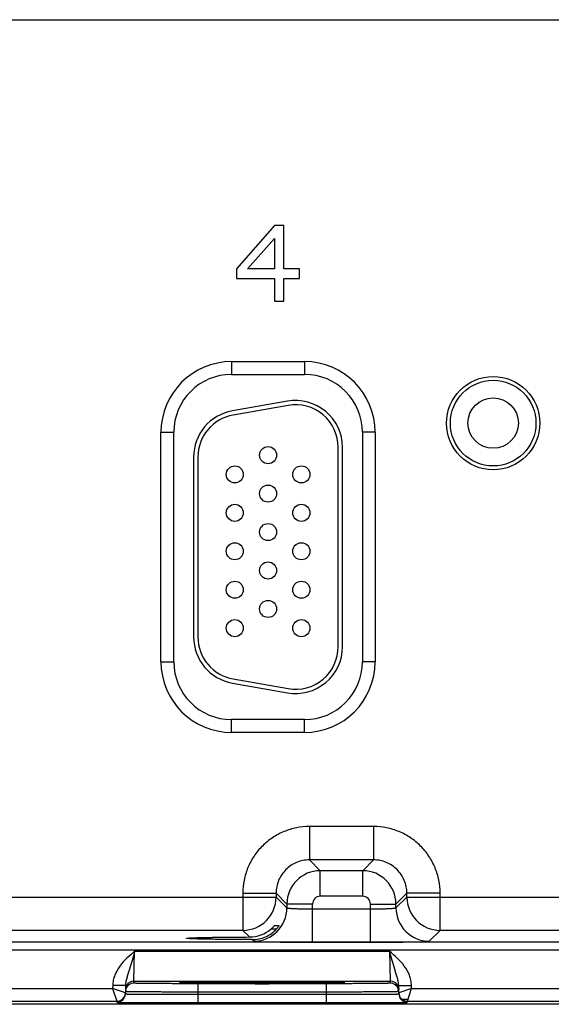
# Model space of a CAD drawing. Header units: inches. Extents: x 0 to 34, y 0 to 22.
# Tile 116 of 137: x 18.9 to 20.2, y 16.4 to 18.7. Entities that reach past the tile are written whole.
import ezdxf

# ---------------------------------------------------------------- set-up
doc = ezdxf.new("R2010")
doc.units = ezdxf.units.IN
doc.header["$LTSCALE"] = 1.87
doc.header["$MEASUREMENT"] = 0
doc.layers.get('0').update_dxf_attribs({"linetype": 'CONTINUOUS'})
doc.layers.add('02___PRT_ALL_AXES', color=7, linetype='CONTINUOUS')

msp = doc.modelspace()

# ---------------------------------------------------------------- linework, layer by layer
at = {"color": 7, "linetype": 'CONTINUOUS'}
for p, q in [((15.9384, 18.6929), (24.0487, 18.6929)), ((19.5316, 18.2111), (19.443, 18.1093)), ((19.5537, 18.2111), (19.5316, 18.2111)), ((19.5537, 18.1093), (19.5537, 18.2111)), ((19.4688, 18.1093), (19.5316, 18.181)), ((19.5316, 18.181), (19.5316, 18.1093)), ((19.443, 18.1093), (19.443, 18.0867)), ((19.5316, 18.1093), (19.4688, 18.1093)), ((19.5906, 18.1093), (19.5537, 18.1093)), ((19.5906, 18.0867), (19.5906, 18.1093)), ((19.443, 18.0867), (19.5316, 18.0867)), ((19.5316, 18.0867), (19.5316, 18.034)), ((19.5537, 18.0867), (19.5906, 18.0867)), ((19.5537, 18.034), (19.5537, 18.0867)), ((19.5316, 18.034), (19.5537, 18.034)), ((19.4313, 17.8926), (19.6023, 17.8926)), ((19.4313, 17.8926), (19.4313, 17.8626)), ((19.6023, 17.8926), (19.6023, 17.8626)), ((19.4313, 17.8626), (19.6023, 17.8626)), ((19.5622, 17.7999), (19.4332, 17.7771)), ((19.564, 17.79), (19.435, 17.7673)), ((19.2658, 17.727), (19.2958, 17.727)), ((19.2658, 17.19), (19.2658, 17.727)), ((19.2958, 17.19), (19.2958, 17.727)), ((19.7678, 17.727), (19.7378, 17.727)), ((19.7378, 17.727), (19.7378, 17.19)), ((19.7678, 17.727), (19.7678, 17.19)), ((19.6813, 17.2255), (19.6813, 17.6915)), ((19.6913, 17.2255), (19.6913, 17.6915)), ((19.3423, 17.6688), (19.3423, 17.2483)), ((19.3523, 17.6688), (19.3523, 17.2483)), ((19.2658, 17.19), (19.2958, 17.19)), ((19.7678, 17.19), (19.7378, 17.19)), ((19.435, 17.1498), (19.564, 17.1271)), ((19.4332, 17.14), (19.5622, 17.1172)), ((19.6023, 17.0545), (19.4313, 17.0545)), ((19.4313, 17.0245), (19.4313, 17.0545)), ((19.6023, 17.0245), (19.6023, 17.0545)), ((19.6023, 17.0245), (19.4313, 17.0245)), ((19.764, 16.8042), (19.6137, 16.8042)), ((19.6137, 16.8042), (19.6137, 16.7262)), ((19.764, 16.8042), (19.764, 16.7262)), ((19.764, 16.7262), (19.6137, 16.7262)), ((19.6137, 16.7262), (19.639, 16.7008)), ((19.764, 16.7262), (19.7386, 16.7008)), ((19.7386, 16.7008), (19.639, 16.7008)), ((19.639, 16.6408), (19.639, 16.7008)), ((19.7386, 16.6408), (19.7386, 16.7008)), ((19.4577, 16.6482), (19.5357, 16.6482)), ((19.4577, 16.6482), (19.4577, 16.5612)), ((19.5357, 16.6482), (19.5611, 16.6228)), ((19.5357, 16.6482), (19.5357, 16.6392)), ((19.842, 16.6482), (19.8166, 16.6228)), ((19.92, 16.6482), (19.842, 16.6482)), ((19.842, 16.6392), (19.842, 16.6482)), ((19.92, 16.5612), (19.92, 16.6482)), ((18.787, 16.6392), (19.5357, 16.6392)), ((19.5357, 16.6392), (19.5611, 16.6138)), ((19.621, 16.6228), (19.5611, 16.6228)), ((19.5611, 16.6228), (19.5611, 16.6138)), ((19.621, 16.5334), (19.621, 16.6228)), ((19.7386, 16.6408), (19.639, 16.6408)), ((19.7566, 16.6228), (19.8166, 16.6228)), ((19.7566, 16.5334), (19.7566, 16.6228)), ((19.8166, 16.6138), (19.842, 16.6392)), ((19.8166, 16.6138), (19.8166, 16.6228)), ((19.842, 16.6392), (20.5907, 16.6392)), ((19.621, 16.6114), (19.7566, 16.6114)), ((19.5324, 16.5724), (19.5427, 16.5724)), ((19.5427, 16.5724), (19.5427, 16.5723)), ((19.4577, 16.5612), (18.865, 16.5612)), ((19.4577, 16.5612), (19.4733, 16.5456)), ((19.5244, 16.5647), (19.5368, 16.5647)), ((19.8946, 16.5358), (19.92, 16.5612)), ((20.5127, 16.5612), (19.92, 16.5612)), ((24.1715, 16.5334), (15.8213, 16.5334)), ((19.4794, 16.5395), (19.4831, 16.5358)), ((19.621, 16.5334), (19.7566, 16.5334)), ((24.1715, 16.5144), (15.8213, 16.5144)), ((19.2026, 16.4422), (19.2041, 16.5122)), ((19.2042, 16.5122), (19.8015, 16.5122)), ((19.8015, 16.5122), (19.8031, 16.4422)), ((19.2025, 16.4375), (19.2026, 16.4422)), ((19.2026, 16.4422), (19.8031, 16.4422)), ((19.3122, 16.4384), (19.3091, 16.4381)), ((19.3091, 16.4381), (19.3122, 16.4378)), ((19.3121, 16.4383), (19.3128, 16.4384)), ((19.3237, 16.4387), (19.3122, 16.4384)), ((19.3128, 16.4384), (19.3136, 16.4384)), ((19.3136, 16.4384), (19.3146, 16.4384)), ((19.3146, 16.4384), (19.3158, 16.4385)), ((19.3158, 16.4385), (19.3178, 16.4386)), ((19.3178, 16.4386), (19.3203, 16.4386)), ((19.3203, 16.4386), (19.3231, 16.4387)), ((19.3231, 16.4387), (19.3263, 16.4388)), ((19.3263, 16.4388), (19.33, 16.4388)), ((19.33, 16.4388), (19.334, 16.4389)), ((19.334, 16.4389), (19.3385, 16.439)), ((19.3385, 16.439), (19.3435, 16.439)), ((19.3435, 16.439), (19.3491, 16.4391)), ((19.3491, 16.4391), (19.3553, 16.4392)), ((19.6532, 16.4362), (19.3525, 16.4362)), ((19.3525, 16.4362), (19.3525, 16.4166)), ((19.3553, 16.4392), (19.3621, 16.4392)), ((19.3621, 16.4392), (19.37, 16.4393)), ((19.37, 16.4393), (19.3789, 16.4394)), ((19.3789, 16.4394), (19.3889, 16.4394)), ((19.3889, 16.4394), (19.3998, 16.4395)), ((19.3998, 16.4395), (19.4118, 16.4395)), ((19.4118, 16.4395), (19.4247, 16.4396)), ((19.4247, 16.4396), (19.4339, 16.4396)), ((19.4339, 16.4396), (19.4435, 16.4397)), ((19.4435, 16.4397), (19.4536, 16.4397)), ((19.4536, 16.4397), (19.4643, 16.4397)), ((19.4643, 16.4397), (19.4756, 16.4397)), ((19.4756, 16.4397), (19.4873, 16.4397)), ((19.4873, 16.4397), (19.499, 16.4397)), ((19.499, 16.4397), (19.5103, 16.4397)), ((19.5103, 16.4397), (19.521, 16.4397)), ((19.521, 16.4397), (19.5311, 16.4397)), ((19.5311, 16.4397), (19.5455, 16.4397)), ((19.5455, 16.4397), (19.5591, 16.4397)), ((19.5591, 16.4397), (19.5721, 16.4396)), ((19.5721, 16.4396), (19.5843, 16.4396)), ((19.5843, 16.4396), (19.5958, 16.4395)), ((19.5958, 16.4395), (19.6065, 16.4395)), ((19.6065, 16.4395), (19.6164, 16.4394)), ((19.6164, 16.4394), (19.6256, 16.4394)), ((19.6256, 16.4394), (19.634, 16.4393)), ((19.634, 16.4393), (19.6417, 16.4392)), ((19.6417, 16.4392), (19.6488, 16.4392)), ((19.6488, 16.4392), (19.6552, 16.4391)), ((19.6532, 16.4362), (19.6532, 16.4166)), ((19.6552, 16.4391), (19.6611, 16.439)), ((19.6611, 16.439), (19.6663, 16.439)), ((19.6663, 16.439), (19.671, 16.4389)), ((19.671, 16.4389), (19.6751, 16.4388)), ((19.6751, 16.4388), (19.6788, 16.4388)), ((19.6788, 16.4388), (19.682, 16.4387)), ((19.682, 16.4387), (19.6849, 16.4386)), ((19.6935, 16.4384), (19.6822, 16.4387)), ((19.6849, 16.4386), (19.6873, 16.4386)), ((19.6873, 16.4386), (19.6894, 16.4385)), ((19.6894, 16.4385), (19.6911, 16.4384)), ((19.6911, 16.4384), (19.692, 16.4384)), ((19.692, 16.4384), (19.6928, 16.4384)), ((19.6966, 16.4381), (19.6935, 16.4384)), ((19.6935, 16.4378), (19.6966, 16.4381)), ((19.8031, 16.4422), (19.8031, 16.4375)), ((18.798, 16.4253), (19.1526, 16.4253)), ((19.1528, 16.4324), (19.1526, 16.4253)), ((19.1825, 16.4149), (19.1526, 16.4253)), ((19.1526, 16.4253), (19.1625, 16.3953)), ((19.1827, 16.4319), (19.1528, 16.4324)), ((19.1827, 16.4319), (19.1824, 16.4124)), ((19.3525, 16.4166), (19.3524, 16.4116)), ((19.3524, 16.4116), (19.6533, 16.4116)), ((19.3524, 16.4116), (19.3524, 16.3919)), ((19.6532, 16.4166), (19.3525, 16.4166)), ((19.6532, 16.4166), (19.6533, 16.4116)), ((19.6533, 16.4116), (19.6533, 16.3919)), ((19.8229, 16.4319), (19.8529, 16.4324)), ((19.8232, 16.4124), (19.8229, 16.4319)), ((19.853, 16.4253), (19.8232, 16.4149)), ((19.8432, 16.3953), (19.853, 16.4253)), ((19.853, 16.4253), (19.8529, 16.4324)), ((19.853, 16.4253), (20.2076, 16.4253)), ((24.3758, 16.388), (15.5539, 16.388)), ((18.7882, 16.3953), (19.1625, 16.3953)), ((19.1625, 16.3953), (19.1624, 16.3928)), ((19.3524, 16.3919), (19.6533, 16.3919)), ((19.8298, 16.4004), (19.8432, 16.4004)), ((19.8432, 16.3953), (20.2175, 16.3953)), ((19.8432, 16.3928), (19.8432, 16.3953))]:
    msp.add_line(p, q, dxfattribs=at)
for points in [[(19.3113, 16.4383), (19.3114, 16.4383), (19.3115, 16.4383), (19.3116, 16.4383), (19.3118, 16.4383), (19.3121, 16.4383)], [(19.6928, 16.4384), (19.6934, 16.4383), (19.6937, 16.4383), (19.6939, 16.4383), (19.6941, 16.4383), (19.6942, 16.4383), (19.6943, 16.4383)]]:
    msp.add_lwpolyline(points, dxfattribs=at)
for centre, radius in [((20.0443, 17.7485), 0.1092), ((20.0443, 17.7485), 0.1002), ((19.5168, 17.6735), 0.02), ((19.4388, 17.6285), 0.02), ((19.5948, 17.6285), 0.02), ((19.5168, 17.5835), 0.02), ((19.4388, 17.5385), 0.02), ((19.5948, 17.5385), 0.02), ((19.5168, 17.4935), 0.02), ((19.4388, 17.4485), 0.02), ((19.5948, 17.4485), 0.02), ((19.5168, 17.4035), 0.02), ((19.4388, 17.3585), 0.02), ((19.5948, 17.3585), 0.02), ((19.5168, 17.3135), 0.02), ((19.4388, 17.2685), 0.02), ((19.5948, 17.2685), 0.02)]:
    msp.add_circle(centre, radius, dxfattribs=at)
for centre, radius, start, end in [((19.4313, 17.727), 0.1655, 90, 180), ((19.6023, 17.727), 0.1655, 0, 90), ((19.4313, 17.727), 0.1355, 90, 180), ((19.6023, 17.727), 0.1355, 0, 90), ((19.5813, 17.6915), 0.11, 0, 100), ((19.4523, 17.6688), 0.11, 100, 180), ((19.5813, 17.6915), 0.1, 0, 100), ((19.4523, 17.6688), 0.1, 100, 180), ((19.4523, 17.2483), 0.11, 180, 260), ((19.4523, 17.2483), 0.1, 180, 260), ((19.5813, 17.2255), 0.11, 260, 360), ((19.5813, 17.2255), 0.1, 260, 360), ((19.4313, 17.19), 0.1655, 180, 270), ((19.4313, 17.19), 0.1355, 180, 270), ((19.6023, 17.19), 0.1655, 270, 360), ((19.6023, 17.19), 0.1355, 270, 360), ((19.6391, 16.6228), 0.078, 90.0148, 179.9847), ((19.7386, 16.6228), 0.078, 0.0148, 89.9847), ((19.4577, 16.6392), 0.078, 270.0209, 359.9791), ((19.639, 16.6228), 0.018, 89.9965, 180.0035), ((19.7386, 16.6228), 0.018, 359.9965, 90.0035), ((19.92, 16.6392), 0.078, 180.0209, 269.9791), ((19.483, 16.6138), 0.078, 270.0209, 359.9791), ((19.8946, 16.6138), 0.078, 180.0209, 269.9791), ((19.473, 16.6242), 0.0786, 270.1936, 310.784), ((19.2025, 16.4175), 0.02, 89.9993, 161.1986), ((19.2026, 16.4222), 0.02, 89.9997, 153.5768), ((19.8031, 16.4222), 0.02, 26.4232, 90.0003), ((19.8031, 16.4175), 0.02, 18.8014, 90.0007), ((19.1624, 16.4128), 0.02, 269.9997, 358.9997), ((19.1625, 16.4153), 0.02, 269.9997, 358.9997), ((19.1625, 16.4153), 0.02, 350.102, 351.8197), ((19.1624, 16.4153), 0.02, 351.8201, 358.9927), ((19.2026, 16.4175), 0.0201, 161.2521, 178.9472), ((19.803, 16.4175), 0.0201, 1.0528, 18.7479), ((19.8432, 16.4153), 0.02, 181.0074, 188.1804), ((19.8432, 16.4153), 0.02, 181.0003, 270.0003), ((19.8432, 16.4128), 0.02, 181.0003, 270.0003), ((19.8432, 16.4153), 0.02, 188.1808, 189.8983)]:
    msp.add_arc(centre, radius, start, end, dxfattribs=at)
for points, knots in [([(19.6137, 16.8042), (19.6035, 16.8042), (19.583, 16.8022), (19.5536, 16.7932), (19.5265, 16.7787), (19.5027, 16.7592), (19.4831, 16.7354), (19.4686, 16.7083), (19.4597, 16.6788), (19.4577, 16.6584), (19.4577, 16.6482)], [0, 0, 0, 0, 0.124999, 0.25, 0.375, 0.5, 0.625, 0.75, 0.875001, 1, 1, 1, 1]), ([(19.92, 16.6482), (19.92, 16.6584), (19.9179, 16.6788), (19.909, 16.7083), (19.8945, 16.7354), (19.875, 16.7592), (19.8512, 16.7787), (19.8241, 16.7932), (19.7946, 16.8022), (19.7742, 16.8042), (19.764, 16.8042)], [0, 0, 0, 0, 0.124999, 0.25, 0.375, 0.5, 0.625, 0.75, 0.875001, 1, 1, 1, 1]), ([(19.6137, 16.7262), (19.6086, 16.7262), (19.5983, 16.7252), (19.5788, 16.7193), (19.5571, 16.7048), (19.5426, 16.6831), (19.5367, 16.6635), (19.5357, 16.6533), (19.5357, 16.6482)], [0, 0, 0, 0, 0.125293, 0.250594, 0.5, 0.749406, 0.874707, 1, 1, 1, 1]), ([(19.842, 16.6482), (19.842, 16.6533), (19.841, 16.6635), (19.8351, 16.6831), (19.8206, 16.7048), (19.7989, 16.7193), (19.7793, 16.7252), (19.7691, 16.7262), (19.764, 16.7262)], [0, 0, 0, 0, 0.125293, 0.250594, 0.5, 0.749406, 0.874707, 1, 1, 1, 1]), ([(19.5611, 16.6138), (19.5611, 16.6137), (19.5612, 16.6136), (19.5616, 16.6135), (19.5626, 16.6133), (19.5641, 16.6131), (19.5661, 16.6129), (19.5686, 16.6127), (19.5717, 16.6125), (19.5752, 16.6123), (19.5807, 16.612), (19.5884, 16.6118), (19.5986, 16.6116), (19.6096, 16.6115), (19.6172, 16.6114), (19.621, 16.6114)], [0, 0, 0, 0, 0.0028, 0.007571, 0.023737, 0.048903, 0.082928, 0.12553, 0.176328, 0.234857, 0.300574, 0.451057, 0.622157, 0.807459, 1, 1, 1, 1]), ([(19.7566, 16.6114), (19.7605, 16.6114), (19.768, 16.6115), (19.7791, 16.6116), (19.7892, 16.6118), (19.797, 16.612), (19.8025, 16.6123), (19.806, 16.6125), (19.809, 16.6127), (19.8116, 16.6129), (19.8136, 16.6131), (19.8151, 16.6133), (19.816, 16.6135), (19.8164, 16.6136), (19.8166, 16.6137), (19.8166, 16.6138)], [0, 0, 0, 0, 0.192541, 0.377843, 0.548943, 0.699426, 0.765143, 0.823672, 0.87447, 0.917072, 0.951097, 0.976263, 0.992429, 0.9972, 1, 1, 1, 1]), ([(19.5244, 16.5647), (19.5254, 16.5655), (19.5267, 16.5668), (19.5285, 16.5684), (19.5297, 16.5696), (19.5306, 16.5705), (19.5312, 16.5712), (19.5316, 16.5716), (19.5319, 16.5719), (19.5322, 16.5722), (19.5323, 16.5723), (19.5324, 16.5724), (19.5324, 16.5724)], [0, 0, 0, 0, 0.342241, 0.503527, 0.653247, 0.786029, 0.843905, 0.894671, 0.937065, 0.969696, 0.991105, 1, 1, 1, 1]), ([(19.5427, 16.5723), (19.5425, 16.5719), (19.5418, 16.5709), (19.5406, 16.5692), (19.5388, 16.567), (19.5375, 16.5655), (19.5368, 16.5647)], [0, 0, 0, 0, 0.132034, 0.368411, 0.667584, 1, 1, 1, 1]), ([(19.4794, 16.5395), (19.4848, 16.5395), (19.4956, 16.5406), (19.511, 16.5455), (19.5251, 16.5536), (19.5332, 16.5607), (19.5368, 16.5647)], [0, 0, 0, 0, 0.250037, 0.500976, 0.751114, 1, 1, 1, 1]), ([(19.3256, 16.5425), (19.3256, 16.5426), (19.326, 16.5427), (19.3264, 16.5428), (19.3273, 16.543), (19.3285, 16.5431), (19.33, 16.5432), (19.3319, 16.5433), (19.3341, 16.5435), (19.3376, 16.5437), (19.3428, 16.5439), (19.35, 16.5441), (19.3584, 16.5443), (19.3679, 16.5445), (19.3784, 16.5447), (19.3942, 16.545), (19.416, 16.5452), (19.4439, 16.5455), (19.4633, 16.5456), (19.4733, 16.5456)], [0, 0, 0, 0, 0.001483, 0.005067, 0.010907, 0.019019, 0.029395, 0.042009, 0.056833, 0.073841, 0.114301, 0.163122, 0.2199, 0.284173, 0.355492, 0.433315, 0.605936, 0.796797, 1, 1, 1, 1]), ([(19.4794, 16.5395), (19.4691, 16.5395), (19.449, 16.5396), (19.42, 16.5398), (19.3974, 16.54), (19.3808, 16.5403), (19.3698, 16.5405), (19.3599, 16.5407), (19.3512, 16.5409), (19.3436, 16.5412), (19.3382, 16.5414), (19.3344, 16.5416), (19.3321, 16.5417), (19.3302, 16.5418), (19.3286, 16.542), (19.3274, 16.5421), (19.3264, 16.5422), (19.326, 16.5423), (19.3256, 16.5425), (19.3256, 16.5425)], [0, 0, 0, 0, 0.201695, 0.391991, 0.564724, 0.642756, 0.714346, 0.778938, 0.836038, 0.885143, 0.925856, 0.942979, 0.9579, 0.970586, 0.981005, 0.989137, 0.994977, 0.998546, 1, 1, 1, 1]), ([(19.4831, 16.5358), (19.4831, 16.5357), (19.4835, 16.5357), (19.4841, 16.5356), (19.485, 16.5355), (19.4862, 16.5353), (19.4878, 16.5352), (19.4905, 16.5351), (19.4947, 16.5349), (19.5005, 16.5347), (19.5075, 16.5345), (19.5156, 16.5343), (19.5246, 16.5341), (19.5346, 16.534), (19.5494, 16.5338), (19.5694, 16.5336), (19.5948, 16.5335), (19.6122, 16.5334), (19.621, 16.5334)], [0, 0, 0, 0, 0.002193, 0.006647, 0.013412, 0.022485, 0.033853, 0.04749, 0.081447, 0.124043, 0.174882, 0.233486, 0.299305, 0.371722, 0.450054, 0.621468, 0.80711, 1, 1, 1, 1]), ([(19.7566, 16.5334), (19.7655, 16.5334), (19.7829, 16.5335), (19.8082, 16.5336), (19.8282, 16.5338), (19.8431, 16.534), (19.853, 16.5341), (19.8621, 16.5343), (19.8702, 16.5345), (19.8771, 16.5347), (19.883, 16.5349), (19.8871, 16.5351), (19.8899, 16.5352), (19.8914, 16.5353), (19.8927, 16.5355), (19.8936, 16.5356), (19.8942, 16.5357), (19.8945, 16.5357), (19.8946, 16.5358)], [0, 0, 0, 0, 0.19289, 0.378532, 0.549946, 0.628278, 0.700695, 0.766514, 0.825118, 0.875957, 0.918553, 0.95251, 0.966147, 0.977515, 0.986588, 0.993353, 0.997807, 1, 1, 1, 1]), ([(19.2042, 16.5122), (19.198, 16.5069), (19.1856, 16.4962), (19.1689, 16.4782), (19.1585, 16.4603), (19.1538, 16.4447), (19.1528, 16.4365), (19.1528, 16.4324)], [0, 0, 0, 0, 0.250245, 0.500292, 0.749932, 0.874982, 1, 1, 1, 1]), ([(19.2041, 16.5122), (19.2022, 16.505), (19.1984, 16.4911), (19.1933, 16.474), (19.1892, 16.4609), (19.1862, 16.4514), (19.1837, 16.4418), (19.1828, 16.4353), (19.1827, 16.4319)], [0, 0, 0, 0, 0.266694, 0.521427, 0.642943, 0.761728, 0.879894, 1, 1, 1, 1]), ([(19.8529, 16.4324), (19.8528, 16.4365), (19.8519, 16.4447), (19.8471, 16.4603), (19.8367, 16.4782), (19.82, 16.4962), (19.8077, 16.5069), (19.8015, 16.5122)], [0, 0, 0, 0, 0.125014, 0.25006, 0.499694, 0.749744, 1, 1, 1, 1]), ([(19.8229, 16.4319), (19.8228, 16.4353), (19.8219, 16.4418), (19.8194, 16.4514), (19.8165, 16.4609), (19.8124, 16.474), (19.8073, 16.4911), (19.8034, 16.5051), (19.8015, 16.5122)], [0, 0, 0, 0, 0.120104, 0.238268, 0.357052, 0.478569, 0.733305, 1, 1, 1, 1]), ([(19.3525, 16.4362), (19.3427, 16.4362), (19.3236, 16.4362), (19.3, 16.4363), (19.282, 16.4364), (19.2694, 16.4364), (19.2576, 16.4365), (19.2467, 16.4366), (19.2369, 16.4367), (19.2282, 16.4368), (19.2206, 16.4369), (19.2151, 16.437), (19.2114, 16.4371), (19.2091, 16.4371), (19.2071, 16.4372), (19.2055, 16.4373), (19.2042, 16.4373), (19.2034, 16.4374), (19.2029, 16.4374), (19.2027, 16.4374), (19.2026, 16.4375), (19.2025, 16.4375), (19.2025, 16.4375)], [0, 0, 0, 0, 0.195093, 0.382688, 0.4714, 0.555569, 0.634386, 0.70709, 0.77298, 0.831424, 0.881858, 0.923799, 0.941455, 0.956844, 0.969929, 0.980679, 0.989069, 0.995082, 0.997194, 0.998709, 0.999633, 1, 1, 1, 1]), ([(19.3122, 16.4378), (19.3151, 16.4376), (19.3228, 16.4374), (19.337, 16.4372), (19.3562, 16.4369), (19.3798, 16.4367), (19.4072, 16.4366), (19.4486, 16.4364), (19.5028, 16.4363), (19.5571, 16.4364), (19.5985, 16.4366), (19.6258, 16.4367), (19.6494, 16.4369), (19.6686, 16.4372), (19.6828, 16.4374), (19.6905, 16.4376), (19.6935, 16.4378)], [0, 0, 0, 0, 0.023176, 0.060749, 0.111597, 0.174181, 0.246609, 0.326696, 0.500002, 0.673307, 0.753394, 0.825822, 0.888405, 0.939253, 0.976825, 1, 1, 1, 1]), ([(19.6822, 16.4387), (19.6725, 16.4389), (19.6487, 16.4392), (19.6078, 16.4395), (19.5578, 16.4397), (19.503, 16.4398), (19.4483, 16.4397), (19.3982, 16.4395), (19.3572, 16.4392), (19.3334, 16.4389), (19.3237, 16.4387)], [0, 0, 0, 0, 0.081205, 0.198703, 0.34232, 0.499617, 0.656968, 0.800741, 0.918483, 1, 1, 1, 1]), ([(19.8031, 16.4375), (19.8031, 16.4375), (19.8031, 16.4375), (19.8029, 16.4374), (19.8027, 16.4374), (19.8022, 16.4374), (19.8014, 16.4373), (19.8001, 16.4373), (19.7985, 16.4372), (19.7966, 16.4371), (19.7943, 16.4371), (19.7905, 16.437), (19.785, 16.4369), (19.7775, 16.4368), (19.7687, 16.4367), (19.7589, 16.4366), (19.748, 16.4365), (19.7362, 16.4364), (19.7237, 16.4364), (19.7056, 16.4363), (19.6821, 16.4362), (19.6629, 16.4362), (19.6532, 16.4362)], [0, 0, 0, 0, 0.000367, 0.001291, 0.002806, 0.004918, 0.010931, 0.019321, 0.030071, 0.043156, 0.058545, 0.076201, 0.118142, 0.168576, 0.22702, 0.29291, 0.365614, 0.444431, 0.5286, 0.617312, 0.804907, 1, 1, 1, 1]), ([(19.1824, 16.4124), (19.1824, 16.4124), (19.1825, 16.4124), (19.1826, 16.4124), (19.1829, 16.4123), (19.1833, 16.4123), (19.1837, 16.4123), (19.1845, 16.4122), (19.1858, 16.4122), (19.1876, 16.4121), (19.1898, 16.4121), (19.1925, 16.412), (19.1955, 16.412), (19.1988, 16.4119), (19.2041, 16.4119), (19.2115, 16.4118), (19.2214, 16.4117), (19.2326, 16.4117), (19.2449, 16.4116), (19.2582, 16.4116), (19.2725, 16.4116), (19.2929, 16.4115), (19.3196, 16.4115), (19.3413, 16.4116), (19.3524, 16.4116)], [0, 0, 0, 0, 0.000343, 0.001258, 0.002769, 0.004877, 0.007583, 0.010886, 0.019274, 0.030023, 0.043108, 0.058497, 0.076155, 0.096038, 0.118099, 0.168538, 0.226987, 0.292883, 0.365592, 0.444414, 0.528589, 0.617304, 0.804905, 1, 1, 1, 1]), ([(19.3525, 16.4166), (19.3414, 16.4166), (19.3197, 16.4166), (19.293, 16.4167), (19.2726, 16.4168), (19.2583, 16.4169), (19.245, 16.417), (19.2327, 16.4171), (19.2215, 16.4172), (19.2116, 16.4173), (19.2042, 16.4174), (19.1989, 16.4174), (19.1956, 16.4175), (19.1926, 16.4175), (19.1899, 16.4176), (19.1877, 16.4176), (19.1859, 16.4177), (19.1846, 16.4177), (19.1838, 16.4177), (19.1834, 16.4178), (19.183, 16.4178), (19.1827, 16.4178), (19.1826, 16.4178), (19.1825, 16.4179), (19.1825, 16.4179)], [0, 0, 0, 0, 0.195104, 0.382709, 0.471426, 0.555601, 0.634423, 0.707132, 0.773029, 0.831478, 0.881918, 0.90398, 0.923864, 0.941522, 0.956912, 0.969998, 0.980748, 0.989136, 0.992438, 0.995144, 0.997251, 0.998759, 0.99967, 1, 1, 1, 1]), ([(19.8231, 16.4179), (19.8231, 16.4179), (19.823, 16.4178), (19.8229, 16.4178), (19.8226, 16.4178), (19.8223, 16.4178), (19.8218, 16.4177), (19.821, 16.4177), (19.8197, 16.4177), (19.8179, 16.4176), (19.8157, 16.4176), (19.8131, 16.4175), (19.8101, 16.4175), (19.8067, 16.4174), (19.8015, 16.4174), (19.7941, 16.4173), (19.7842, 16.4172), (19.773, 16.4171), (19.7607, 16.417), (19.7473, 16.4169), (19.7331, 16.4168), (19.7126, 16.4167), (19.6859, 16.4166), (19.6642, 16.4166), (19.6532, 16.4166)], [0, 0, 0, 0, 0.00033, 0.001241, 0.002749, 0.004856, 0.007562, 0.010864, 0.019252, 0.030002, 0.043087, 0.058478, 0.076136, 0.09602, 0.118081, 0.168521, 0.226971, 0.292867, 0.365577, 0.444399, 0.528574, 0.617291, 0.804896, 1, 1, 1, 1]), ([(19.6533, 16.4116), (19.6643, 16.4116), (19.686, 16.4115), (19.7127, 16.4115), (19.7331, 16.4116), (19.7474, 16.4116), (19.7608, 16.4116), (19.7731, 16.4117), (19.7842, 16.4117), (19.7941, 16.4118), (19.8016, 16.4119), (19.8068, 16.4119), (19.8102, 16.412), (19.8132, 16.412), (19.8158, 16.4121), (19.818, 16.4121), (19.8198, 16.4122), (19.8211, 16.4122), (19.8219, 16.4123), (19.8224, 16.4123), (19.8227, 16.4123), (19.823, 16.4124), (19.8231, 16.4124), (19.8232, 16.4124), (19.8232, 16.4124)], [0, 0, 0, 0, 0.195095, 0.382696, 0.471411, 0.555586, 0.634408, 0.707117, 0.773013, 0.831462, 0.881901, 0.903962, 0.923845, 0.941503, 0.956892, 0.969977, 0.980726, 0.989114, 0.992417, 0.995123, 0.997231, 0.998742, 0.999657, 1, 1, 1, 1]), ([(19.1624, 16.3928), (19.1624, 16.3927), (19.1625, 16.3927), (19.1627, 16.3927), (19.163, 16.3927), (19.1634, 16.3927), (19.1639, 16.3927), (19.1648, 16.3926), (19.1662, 16.3926), (19.1682, 16.3926), (19.1707, 16.3925), (19.1737, 16.3925), (19.177, 16.3924), (19.1808, 16.3924), (19.1866, 16.3924), (19.1949, 16.3923), (19.206, 16.3922), (19.2185, 16.3922), (19.2322, 16.3921), (19.2472, 16.3921), (19.2631, 16.392), (19.2859, 16.392), (19.3158, 16.3919), (19.34, 16.3919), (19.3524, 16.3919)], [0, 0, 0, 0, 0.000318, 0.001225, 0.002732, 0.004837, 0.007542, 0.010844, 0.019232, 0.029981, 0.043068, 0.058459, 0.076118, 0.096003, 0.118066, 0.168509, 0.226962, 0.292862, 0.365575, 0.444399, 0.528576, 0.617294, 0.804899, 1, 1, 1, 1]), ([(19.6533, 16.3919), (19.6656, 16.3919), (19.6899, 16.3919), (19.7197, 16.392), (19.7425, 16.392), (19.7585, 16.3921), (19.7734, 16.3921), (19.7872, 16.3922), (19.7997, 16.3922), (19.8107, 16.3923), (19.819, 16.3924), (19.8249, 16.3924), (19.8286, 16.3924), (19.832, 16.3925), (19.8349, 16.3925), (19.8374, 16.3926), (19.8394, 16.3926), (19.8409, 16.3926), (19.8418, 16.3927), (19.8423, 16.3927), (19.8427, 16.3927), (19.843, 16.3927), (19.8431, 16.3927), (19.8432, 16.3927), (19.8432, 16.3928)], [0, 0, 0, 0, 0.195101, 0.382706, 0.471424, 0.555601, 0.634425, 0.707138, 0.773038, 0.831491, 0.881934, 0.903997, 0.923882, 0.941541, 0.956932, 0.970019, 0.980768, 0.989156, 0.992458, 0.995163, 0.997268, 0.998775, 0.999682, 1, 1, 1, 1])]:
    msp.add_open_spline(points, degree=3, knots=knots, dxfattribs=at)
for points in [[(19.1847, 16.4311), (19.1834, 16.4285), (19.1826, 16.4255), (19.1826, 16.4225)], [(19.821, 16.4311), (19.8223, 16.4285), (19.823, 16.4255), (19.8231, 16.4225)]]:
    msp.add_open_spline(points, degree=3, dxfattribs=at)
at = {"layer": '02___PRT_ALL_AXES', "color": 7, "linetype": 'CONTINUOUS'}
msp.add_circle((20.0443, 17.7485), 0.059, dxfattribs=at)

doc.saveas('drawing.dxf')
